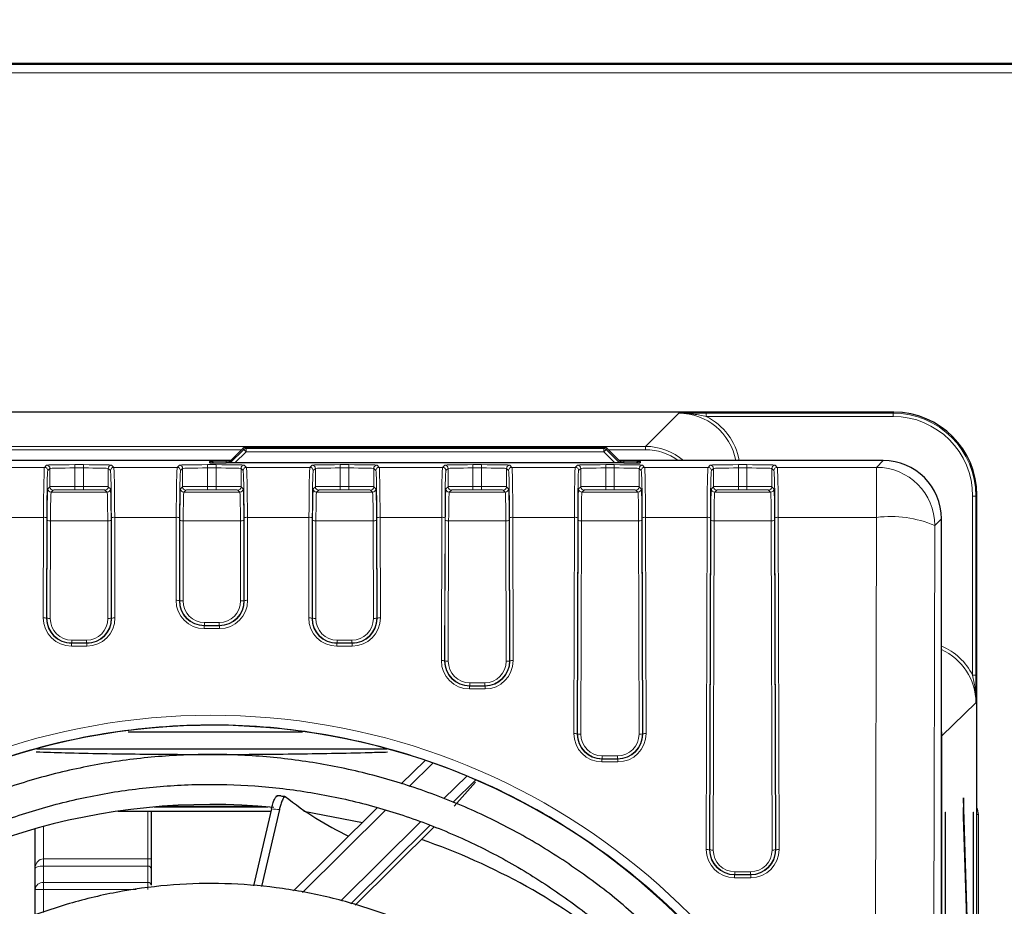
# Model space of a CAD drawing. Header units: millimetres. Extents: x 5 to 418, y 2 to 292.
# Tile 37 of 53: x 107 to 127, y 236 to 254. Entities that reach past the tile are written whole.
import ezdxf

# ---------------------------------------------------------------- set-up
doc = ezdxf.new("R2010")
doc.units = ezdxf.units.MM
doc.layers.add('SLD-0', color=7, linetype='Continuous')
doc.styles.add('SLDTEXTSTYLE1', font='TXT', dxfattribs={"width": 0.605})
doc.dimstyles.new('SLDDIMSTYLE1', dxfattribs={"dimtxt": 3.5, "dimasz": 3.302, "dimexe": 0, "dimexo": 0.0625, "dimgap": 0.875, "dimtad": 1, "dimlfac": 3, "dimrnd": 1e-09, "dimzin": 12, "dimdsep": 46, "dimtxsty": 'SLDTEXTSTYLE1', "dimsah": 1, "dimcen": 0.09, "dimadec": 0, "dimazin": 3, "dimtfac": 1, "dimtofl": 0, "dimtmove": 0, "dimatfit": 3, "dimfxl": 1, "dimfrac": 2, "dimtolj": 1, "dimtzin": 12, "dimarcsym": 0})

# ---------------------------------------------------------------- blocks, each defined once
blk = doc.blocks.new('_D_6')
at = {"layer": 'SLD-0', "color": 7}
for p, q in [((37.988, 251.287), (37.988, 265.958)), ((132.988, 251.287), (132.988, 265.958)), ((37.988, 264.958), (132.988, 264.958))]:
    blk.add_line(p, q, dxfattribs=at)
for points in [[(37.988, 264.958), (41.29, 264.45), (41.29, 265.466)], [(132.988, 264.958), (129.686, 265.466), (129.686, 264.45)]]:
    blk.add_solid(points, dxfattribs=at)
at = {"layer": 'SLD-0', "color": 7, "insert": (81.478, 269.47), "char_height": 3.5, "attachment_point": 1, "style": 'SLDTEXTSTYLE1'}
blk.add_mtext('285', dxfattribs=at)

msp = doc.modelspace()

# ---------------------------------------------------------------- linework, layer by layer
at = {"color": 7, "linetype": 'Continuous', "lineweight": 25}
for p, q in [((131.3213, 252.9536), (39.6546, 252.9536)), ((124.9114, 245.9524), (46.0645, 245.9524)), ((111.8276, 245.2247), (111.5363, 244.9336)), ((111.8276, 245.2247), (111.8276, 245.2246)), ((119.1, 245.242), (111.8747, 245.2442)), ((119.436, 244.9336), (119.1472, 245.2224)), ((119.1472, 245.2224), (119.1472, 245.2224)), ((111.5826, 244.9799), (93.9713, 244.9799)), ((111.183, 244.9375), (111.1803, 244.9377)), ((124.6977, 244.9799), (119.3897, 244.9799)), ((119.4846, 244.9336), (111.4913, 244.9336)), ((126.5778, 88.773), (126.5778, 244.286)), ((125.8642, 112.3991), (125.8642, 243.8134)), ((113.0296, 239.5252), (109.5264, 239.5252)), ((107.6895, 239.1951), (114.7198, 239.1951)), ((115.4882, 238.9606), (115.0103, 238.4874)), ((116.5077, 238.5686), (116.0495, 238.1148)), ((116.0738, 238.0394), (116.5057, 238.5254)), ((112.5943, 238.2475), (112.5169, 238.2529)), ((112.2123, 238.0353), (110.1636, 238.0353)), ((126.3085, 238.2082), (126.3046, 237.8329)), ((126.4838, 232.5607), (126.3085, 238.2082)), ((109.3196, 237.9411), (112.3908, 237.9411)), ((109.988, 237.9411), (109.988, 236.9832)), ((112.4012, 237.9861), (112.0449, 236.4402)), ((112.5613, 237.9748), (112.2047, 236.4278)), ((114.5265, 238.0083), (112.8441, 236.3423)), ((113.0563, 237.9411), (114.2309, 237.7156)), ((125.9391, 237.9203), (125.947, 237.9203)), ((125.9391, 237.9203), (125.9391, 113.0536)), ((125.947, 113.0536), (125.947, 237.9203)), ((126.3046, 237.8329), (126.4799, 232.1854)), ((126.5035, 237.9203), (126.5114, 237.9203)), ((126.5035, 237.9203), (126.5035, 92.287)), ((126.5114, 92.287), (126.5114, 237.9203)), ((115.5859, 237.6557), (113.9969, 236.0822)), ((114.0876, 236.0561), (115.6683, 237.6214)), ((107.6546, 236.7907), (107.6546, 237.5877)), ((109.988, 236.9832), (109.988, 236.7811)), ((107.6546, 236.3674), (107.6546, 236.7907)), ((109.988, 236.7811), (109.988, 236.454)), ((107.6546, 235.8492), (107.6546, 236.3674))]:
    msp.add_line(p, q, dxfattribs=at)
at = {"color": 7, "linetype": 'Continuous', "lineweight": 18}
for p, q in [((39.6546, 252.9332), (131.3213, 252.9332)), ((131.3213, 252.7666), (39.6546, 252.7666)), ((119.9202, 245.2653), (120.587, 245.9321)), ((121.1402, 245.9344), (124.8929, 245.9344)), ((121.1402, 245.9344), (121.1402, 245.8678)), ((124.8929, 245.9344), (124.9114, 245.9524)), ((124.8929, 245.8678), (124.8929, 245.9344)), ((124.8929, 245.8678), (121.1402, 245.8678)), ((93.9713, 245.2653), (119.9202, 245.2653)), ((111.8015, 245.1986), (93.9713, 245.1986)), ((111.8276, 245.2246), (111.5364, 244.9336)), ((111.5759, 244.9336), (111.8473, 245.2049)), ((111.8944, 245.1578), (111.6702, 244.9336)), ((111.8473, 245.2049), (111.8276, 245.2246)), ((111.8473, 245.2049), (111.8944, 245.1578)), ((111.8747, 245.2442), (111.8944, 245.2244)), ((111.8944, 245.2244), (119.0814, 245.2233)), ((111.8944, 245.2244), (111.8944, 245.1578)), ((119.0814, 245.1567), (111.8944, 245.1578)), ((119.0814, 245.2233), (119.1, 245.242)), ((119.0814, 245.2233), (119.0814, 245.1567)), ((119.1285, 245.2038), (119.0814, 245.1567)), ((119.3045, 244.9336), (119.0814, 245.1567)), ((119.1472, 245.2224), (119.1285, 245.2038)), ((119.1285, 245.2038), (119.3988, 244.9336)), ((119.436, 244.9336), (119.1472, 245.2224)), ((119.9202, 245.1986), (119.171, 245.1986)), ((119.9202, 245.2653), (119.9202, 245.1986)), ((111.158, 244.9396), (111.1576, 244.962)), ((111.186, 244.9372), (111.158, 244.9396)), ((111.4907, 244.9679), (111.5707, 244.9679)), ((111.4907, 244.9679), (111.4907, 244.9336)), ((119.4017, 244.9679), (119.4852, 244.9679)), ((119.4852, 244.9679), (119.4852, 244.9336)), ((119.818, 244.9396), (119.7899, 244.9372)), ((119.8184, 244.962), (119.818, 244.9396)), ((124.5636, 244.8453), (124.6977, 244.9799)), ((106.5672, 244.8453), (107.8421, 244.8453)), ((107.8421, 244.8453), (107.8851, 244.8893)), ((107.9518, 244.8226), (107.9087, 244.7786)), ((107.9518, 244.456), (107.9518, 244.8226)), ((108.4517, 244.8992), (108.6242, 244.8992)), ((108.4517, 244.8992), (108.4517, 244.8325)), ((108.4517, 244.8325), (108.4517, 244.4635)), ((108.6242, 244.8325), (108.4517, 244.8325)), ((108.6242, 244.8992), (108.6242, 244.8325)), ((108.6242, 244.4635), (108.6242, 244.8325)), ((109.1672, 244.7786), (109.1241, 244.8226)), ((109.1241, 244.8226), (109.1241, 244.456)), ((109.1908, 244.8893), (109.2339, 244.8453)), ((109.2339, 244.8453), (110.5087, 244.8453)), ((110.5087, 244.8453), (110.5518, 244.8893)), ((110.6185, 244.8226), (110.5754, 244.7786)), ((110.6185, 244.456), (110.6185, 244.8226)), ((111.1184, 244.8992), (111.2909, 244.8992)), ((111.1184, 244.8992), (111.1184, 244.8325)), ((111.1184, 244.8325), (111.1184, 244.4635)), ((111.2909, 244.8325), (111.1184, 244.8325)), ((111.2909, 244.8992), (111.2909, 244.8325)), ((111.2909, 244.4635), (111.2909, 244.8325)), ((111.8339, 244.7786), (111.7908, 244.8226)), ((111.7908, 244.8226), (111.7908, 244.456)), ((111.8574, 244.8893), (111.9005, 244.8453)), ((111.9005, 244.8453), (113.1754, 244.8453)), ((113.1754, 244.8453), (113.2185, 244.8893)), ((113.2851, 244.8226), (113.242, 244.7786)), ((113.2851, 244.456), (113.2851, 244.8226)), ((113.7851, 244.8992), (113.9575, 244.8992)), ((113.7851, 244.8992), (113.7851, 244.8325)), ((113.7851, 244.8325), (113.7851, 244.4635)), ((113.9575, 244.8325), (113.7851, 244.8325)), ((113.9575, 244.8992), (113.9575, 244.8325)), ((113.9575, 244.4635), (113.9575, 244.8325)), ((114.5005, 244.7786), (114.4575, 244.8226)), ((114.4575, 244.8226), (114.4575, 244.456)), ((114.5241, 244.8893), (114.5672, 244.8453)), ((114.5672, 244.8453), (115.8421, 244.8453)), ((115.8421, 244.8453), (115.8851, 244.8893)), ((115.9518, 244.8226), (115.9087, 244.7786)), ((115.9518, 244.456), (115.9518, 244.8226)), ((116.4517, 244.8992), (116.6242, 244.8992)), ((116.4517, 244.8992), (116.4517, 244.8325)), ((116.4517, 244.8325), (116.4517, 244.4635)), ((116.6242, 244.8325), (116.4517, 244.8325)), ((116.6242, 244.8992), (116.6242, 244.8325)), ((116.6242, 244.4635), (116.6242, 244.8325)), ((117.1672, 244.7786), (117.1241, 244.8226)), ((117.1241, 244.8226), (117.1241, 244.456)), ((117.1908, 244.8893), (117.2339, 244.8453)), ((117.2339, 244.8453), (118.5087, 244.8453)), ((118.5087, 244.8453), (118.5518, 244.8893)), ((118.6185, 244.8226), (118.5754, 244.7786)), ((118.6185, 244.456), (118.6185, 244.8226)), ((119.1184, 244.8992), (119.2909, 244.8992)), ((119.1184, 244.8992), (119.1184, 244.8325)), ((119.1184, 244.8325), (119.1184, 244.4635)), ((119.2909, 244.8325), (119.1184, 244.8325)), ((119.2909, 244.8992), (119.2909, 244.8325)), ((119.2909, 244.4635), (119.2909, 244.8325)), ((119.8339, 244.7786), (119.7908, 244.8226)), ((119.7908, 244.8226), (119.7908, 244.456)), ((119.8574, 244.8893), (119.9005, 244.8453)), ((119.9005, 244.8453), (121.1754, 244.8453)), ((121.1754, 244.8453), (121.2185, 244.8893)), ((121.2851, 244.8226), (121.242, 244.7786)), ((121.2851, 244.456), (121.2851, 244.8226)), ((121.7851, 244.8992), (121.9575, 244.8992)), ((121.7851, 244.8992), (121.7851, 244.8325)), ((121.7851, 244.8325), (121.7851, 244.4635)), ((121.9575, 244.8325), (121.7851, 244.8325)), ((121.9575, 244.8992), (121.9575, 244.8325)), ((121.9575, 244.4635), (121.9575, 244.8325)), ((122.5005, 244.7786), (122.4575, 244.8226)), ((122.4575, 244.8226), (122.4575, 244.456)), ((122.5241, 244.8893), (122.5672, 244.8453)), ((122.5672, 244.8453), (124.5636, 244.8453)), ((124.5636, 244.8453), (124.5636, 243.8412)), ((107.9089, 244.4122), (107.9518, 244.456)), ((108.0185, 244.3893), (107.9755, 244.3455)), ((107.9755, 244.3455), (109.1004, 244.3455)), ((108.4517, 244.4635), (108.4517, 244.3969)), ((108.4517, 244.4635), (108.6242, 244.4635)), ((108.6242, 244.3969), (108.4517, 244.3969)), ((108.6242, 244.4635), (108.6242, 244.3969)), ((109.1004, 244.3455), (109.0575, 244.3893)), ((109.1241, 244.456), (109.1671, 244.4122)), ((110.5755, 244.4122), (110.6185, 244.456)), ((110.6851, 244.3893), (110.6422, 244.3455)), ((110.6422, 244.3455), (111.7671, 244.3455)), ((111.1184, 244.4635), (111.1184, 244.3969)), ((111.1184, 244.4635), (111.2909, 244.4635)), ((111.2909, 244.3969), (111.1184, 244.3969)), ((111.2909, 244.4635), (111.2909, 244.3969)), ((111.7671, 244.3455), (111.7241, 244.3893)), ((111.7908, 244.456), (111.8337, 244.4122)), ((113.2422, 244.4122), (113.2851, 244.456)), ((113.3518, 244.3893), (113.3089, 244.3455)), ((113.3089, 244.3455), (114.4337, 244.3455)), ((113.7851, 244.4635), (113.7851, 244.3969)), ((113.7851, 244.4635), (113.9575, 244.4635)), ((113.9575, 244.3969), (113.7851, 244.3969)), ((113.9575, 244.4635), (113.9575, 244.3969)), ((114.4337, 244.3455), (114.3908, 244.3893)), ((114.4575, 244.456), (114.5004, 244.4122)), ((115.9089, 244.4122), (115.9518, 244.456)), ((116.0185, 244.3893), (115.9755, 244.3455)), ((115.9755, 244.3455), (117.1004, 244.3455)), ((116.4517, 244.4635), (116.4517, 244.3969)), ((116.4517, 244.4635), (116.6242, 244.4635)), ((116.6242, 244.3969), (116.4517, 244.3969)), ((116.6242, 244.4635), (116.6242, 244.3969)), ((117.1004, 244.3455), (117.0575, 244.3893)), ((117.1241, 244.456), (117.1671, 244.4122)), ((118.5755, 244.4122), (118.6185, 244.456)), ((118.6851, 244.3893), (118.6422, 244.3455)), ((118.6422, 244.3455), (119.7671, 244.3455)), ((119.1184, 244.4635), (119.1184, 244.3969)), ((119.1184, 244.4635), (119.2909, 244.4635)), ((119.2909, 244.3969), (119.1184, 244.3969)), ((119.2909, 244.4635), (119.2909, 244.3969)), ((119.7671, 244.3455), (119.7241, 244.3893)), ((119.7908, 244.456), (119.8337, 244.4122)), ((121.2422, 244.4122), (121.2851, 244.456)), ((121.3518, 244.3893), (121.3089, 244.3455)), ((121.3089, 244.3455), (122.4337, 244.3455)), ((121.7851, 244.4635), (121.7851, 244.3969)), ((121.7851, 244.4635), (121.9575, 244.4635)), ((121.9575, 244.3969), (121.7851, 244.3969)), ((121.9575, 244.4635), (121.9575, 244.3969)), ((122.4337, 244.3455), (122.3908, 244.3893)), ((122.4575, 244.456), (122.5004, 244.4122)), ((126.4926, 240.6724), (126.4926, 244.268)), ((126.4926, 244.268), (126.5593, 244.268)), ((126.5778, 244.286), (126.5593, 244.268)), ((126.5593, 244.268), (126.5593, 240.6724)), ((107.8234, 243.8412), (106.5859, 243.8412)), ((107.8184, 241.8222), (107.8234, 243.8412)), ((107.89, 243.8319), (107.8851, 241.8129)), ((107.8916, 241.8194), (107.8964, 243.781)), ((107.9631, 243.7717), (107.9583, 241.8101)), ((109.1128, 243.7717), (107.9631, 243.7717)), ((109.1177, 241.8101), (109.1128, 243.7717)), ((109.1795, 243.781), (109.1843, 241.8194)), ((109.1908, 241.8129), (109.1859, 243.8319)), ((109.2525, 243.8412), (109.2575, 241.8222)), ((110.4901, 243.8412), (109.2525, 243.8412)), ((110.486, 242.1752), (110.4901, 243.8412)), ((110.5567, 243.8319), (110.5526, 242.1659)), ((110.5591, 242.1725), (110.5631, 243.781)), ((110.6297, 243.7717), (110.6258, 242.1632)), ((111.7795, 243.7717), (110.6297, 243.7717)), ((111.7835, 242.1632), (111.7795, 243.7717)), ((111.8462, 243.781), (111.8501, 242.1725)), ((111.8566, 242.1659), (111.8525, 243.8319)), ((111.9192, 243.8412), (111.9233, 242.1752)), ((113.1567, 243.8412), (111.9192, 243.8412)), ((113.1518, 241.8222), (113.1567, 243.8412)), ((113.2234, 243.8319), (113.2184, 241.8129)), ((113.2249, 241.8194), (113.2298, 243.781)), ((113.2964, 243.7717), (113.2916, 241.8101)), ((114.4462, 243.7717), (113.2964, 243.7717)), ((114.451, 241.8101), (114.4462, 243.7717)), ((114.5128, 243.781), (114.5176, 241.8194)), ((114.5242, 241.8129), (114.5192, 243.8319)), ((114.5859, 243.8412), (114.5908, 241.8222)), ((115.8234, 243.8412), (114.5859, 243.8412)), ((115.8163, 240.9641), (115.8234, 243.8412)), ((115.89, 243.8319), (115.883, 240.9548)), ((115.8895, 240.9613), (115.8964, 243.781)), ((115.9631, 243.7717), (115.9562, 240.9521)), ((117.1128, 243.7717), (115.9631, 243.7717)), ((117.1198, 240.9521), (117.1128, 243.7717)), ((117.1795, 243.781), (117.1864, 240.9613)), ((117.1929, 240.9548), (117.1859, 243.8319)), ((117.2525, 243.8412), (117.2596, 240.9641)), ((118.4901, 243.8412), (117.2525, 243.8412)), ((118.4794, 239.4989), (118.4901, 243.8412)), ((118.5567, 243.8319), (118.5461, 239.4897)), ((118.5526, 239.4962), (118.5631, 243.781)), ((118.6297, 243.7717), (118.6192, 239.4869)), ((119.7795, 243.7717), (118.6297, 243.7717)), ((119.79, 239.4869), (119.7795, 243.7717)), ((119.8462, 243.781), (119.8567, 239.4962)), ((119.8632, 239.4897), (119.8525, 243.8319)), ((119.9192, 243.8412), (119.9299, 239.4989)), ((121.1567, 243.8412), (119.9192, 243.8412)), ((121.1404, 237.1721), (121.1567, 243.8412)), ((121.2234, 243.8319), (121.207, 237.1628)), ((121.2135, 237.1693), (121.2298, 243.781)), ((121.2964, 243.7717), (121.2802, 237.16)), ((122.4462, 243.7717), (121.2964, 243.7717)), ((122.4624, 237.16), (122.4462, 243.7717)), ((122.5128, 243.781), (122.5291, 237.1693)), ((122.5356, 237.1628), (122.5192, 243.8319)), ((122.5859, 243.8412), (122.6022, 237.1721)), ((124.5636, 243.8412), (122.5859, 243.8412)), ((124.526, 228.7735), (124.5636, 243.8412)), ((125.8642, 243.8134), (125.7301, 243.6788)), ((125.7301, 243.6788), (125.6925, 228.6112)), ((110.5526, 242.1659), (110.5591, 242.1725)), ((111.8501, 242.1725), (111.8566, 242.1659)), ((107.8851, 241.8129), (107.8916, 241.8194)), ((109.1843, 241.8194), (109.1908, 241.8129)), ((113.2184, 241.8129), (113.2249, 241.8194)), ((114.5176, 241.8194), (114.5242, 241.8129)), ((111.058, 241.6715), (111.0512, 241.6646)), ((111.0512, 241.6646), (111.3581, 241.6646)), ((111.0512, 241.6646), (111.0512, 241.6072)), ((111.3581, 241.6072), (111.0512, 241.6072)), ((111.058, 241.7289), (111.3513, 241.7289)), ((111.058, 241.7289), (111.058, 241.6715)), ((111.3513, 241.6715), (111.058, 241.6715)), ((111.3513, 241.7289), (111.3513, 241.6715)), ((111.3581, 241.6646), (111.3513, 241.6715)), ((111.3581, 241.6646), (111.3581, 241.6072)), ((108.3905, 241.3758), (108.6855, 241.3758)), ((108.3905, 241.3758), (108.3905, 241.3184)), ((108.6855, 241.3758), (108.6855, 241.3184)), ((113.7238, 241.3758), (113.7238, 241.3184)), ((113.7238, 241.3758), (114.0188, 241.3758)), ((114.0188, 241.3758), (114.0188, 241.3184)), ((108.3905, 241.3184), (108.3836, 241.3116)), ((108.3836, 241.3116), (108.3836, 241.2542)), ((108.3836, 241.3116), (108.6923, 241.3116)), ((108.6923, 241.2542), (108.3836, 241.2542)), ((108.6855, 241.3184), (108.3905, 241.3184)), ((108.6923, 241.3116), (108.6855, 241.3184)), ((108.6923, 241.3116), (108.6923, 241.2542)), ((113.7238, 241.3184), (113.717, 241.3116)), ((113.717, 241.3116), (113.717, 241.2542)), ((113.717, 241.3116), (114.0256, 241.3116)), ((114.0256, 241.2542), (113.717, 241.2542)), ((114.0188, 241.3184), (113.7238, 241.3184)), ((114.0256, 241.3116), (114.0188, 241.3184)), ((114.0256, 241.3116), (114.0256, 241.2542)), ((115.883, 240.9548), (115.8895, 240.9613)), ((117.1864, 240.9613), (117.1929, 240.9548)), ((126.4926, 240.6724), (126.5593, 240.6724)), ((116.3884, 240.4603), (116.3815, 240.4535)), ((116.3815, 240.4535), (116.3815, 240.3961)), ((116.3815, 240.4535), (116.6944, 240.4535)), ((116.6944, 240.3961), (116.3815, 240.3961)), ((116.3884, 240.5177), (116.6876, 240.5177)), ((116.3884, 240.5177), (116.3884, 240.4603)), ((116.6876, 240.4603), (116.3884, 240.4603)), ((116.6876, 240.5177), (116.6876, 240.4603)), ((116.6944, 240.4535), (116.6876, 240.4603)), ((116.6944, 240.4535), (116.6944, 240.3961)), ((126.5569, 240.1193), (125.8725, 239.4525)), ((118.5461, 239.4897), (118.5526, 239.4962)), ((119.8567, 239.4962), (119.8632, 239.4897)), ((125.8642, 239.4525), (125.8725, 239.4525)), ((125.8725, 239.4525), (125.8725, 112.6912)), ((119.0514, 239.0526), (119.3578, 239.0526)), ((119.0514, 239.0526), (119.0514, 238.9952)), ((119.3578, 239.0526), (119.3578, 238.9952)), ((115.6464, 238.9059), (115.1706, 238.4347)), ((119.0514, 238.9952), (119.0446, 238.9883)), ((119.0446, 238.9883), (119.3647, 238.9883)), ((119.0446, 238.9883), (119.0446, 238.931)), ((119.3647, 238.931), (119.0446, 238.931)), ((119.3578, 238.9952), (119.0514, 238.9952)), ((119.3647, 238.9883), (119.3578, 238.9952)), ((119.3647, 238.9883), (119.3647, 238.931)), ((115.8691, 238.1928), (116.3262, 238.6454)), ((112.3331, 238.0252), (110.0428, 238.0252)), ((109.3241, 237.9417), (112.391, 237.9417)), ((109.9213, 236.9832), (109.9213, 237.9411)), ((114.6888, 237.9576), (113.0246, 236.3096)), ((126.6073, 237.8753), (126.5778, 237.8753)), ((126.6073, 237.8753), (126.6073, 112.6986)), ((107.8213, 237.6334), (107.8213, 236.9832)), ((113.7961, 236.14), (115.4035, 237.7318)), ((121.207, 237.1628), (121.2135, 237.1693)), ((122.5291, 237.1693), (122.5356, 237.1628)), ((107.8213, 236.8389), (107.8213, 236.9832)), ((107.8213, 236.9832), (109.9213, 236.9832)), ((107.8213, 236.8389), (107.8213, 236.5117)), ((109.9213, 236.8389), (107.8213, 236.8389)), ((109.9213, 236.8389), (109.9213, 236.9832)), ((109.9213, 236.9832), (109.988, 236.9832)), ((109.9213, 236.5117), (109.9213, 236.8389)), ((121.7124, 236.6683), (121.7055, 236.6615)), ((121.7055, 236.6615), (121.7055, 236.6041)), ((121.7055, 236.6615), (122.037, 236.6615)), ((121.7124, 236.7257), (122.0302, 236.7257)), ((121.7124, 236.7257), (121.7124, 236.6683)), ((122.0302, 236.6683), (121.7124, 236.6683)), ((122.0302, 236.7257), (122.0302, 236.6683)), ((122.037, 236.6615), (122.0302, 236.6683)), ((122.037, 236.6615), (122.037, 236.6041)), ((107.8213, 236.3674), (107.8213, 236.5117)), ((107.8213, 236.5117), (109.9213, 236.5117)), ((109.9213, 236.3674), (109.9213, 236.5117)), ((122.037, 236.6041), (121.7055, 236.6041)), ((107.8213, 236.3674), (107.6546, 236.3674)), ((107.8213, 236.3674), (107.8213, 235.9056)), ((109.6818, 236.3674), (107.8213, 236.3674))]:
    msp.add_line(p, q, dxfattribs=at)
at = {"color": 7, "linetype": 'Continuous', "lineweight": 25}
for centre, radius, start, end in [((111.8747, 245.1775), 0.0667, 89.98255, 134.98254), ((119.1, 245.1753), 0.0667, 45, 89.98255), ((116.7739, 243.3739), 6.5689, 231.42424, 244.57613), ((111.1845, 225.0732), 13.0029, 84.41906, 129.34617), ((111.2172, 225.1205), 12.95, 50.60936, 71.0833)]:
    msp.add_arc(centre, radius, start, end, dxfattribs=at)
at = {"color": 7, "linetype": 'Continuous', "lineweight": 18}
for centre, radius, start, end in [((111.8747, 245.1775), 0.0667, 90.01083, 134.99278), ((111.8944, 245.1578), 0.0667, 90.01083, 134.99278), ((119.0814, 245.1567), 0.0667, 45.00721, 89.97172), ((119.1, 245.1753), 0.0667, 45.00721, 89.97172), ((111.1576, 244.7953), 0.1667, 57.25321, 90.00066), ((119.8184, 244.7953), 0.1667, 89.99934, 122.74679), ((107.842, 244.7786), 0.0667, 0.02102, 89.97933), ((107.8851, 244.8226), 0.0667, 0.02102, 89.97933), ((109.1908, 244.8226), 0.0667, 90.02067, 179.97898), ((109.2339, 244.7786), 0.0667, 90.02067, 179.97898), ((110.5087, 244.7786), 0.0667, 0.02102, 89.97933), ((110.5518, 244.8226), 0.0667, 0.02102, 89.97933), ((111.8575, 244.8226), 0.0667, 90.02067, 179.97898), ((111.9006, 244.7786), 0.0667, 90.02067, 179.97898), ((113.1754, 244.7786), 0.0667, 0.02102, 89.97933), ((113.2185, 244.8226), 0.0667, 0.02102, 89.97933), ((114.5241, 244.8226), 0.0667, 90.02067, 179.97898), ((114.5672, 244.7786), 0.0667, 90.02067, 179.97898), ((115.842, 244.7786), 0.0667, 0.02102, 89.97933), ((115.8851, 244.8226), 0.0667, 0.02102, 89.97933), ((117.1908, 244.8226), 0.0667, 90.02067, 179.97898), ((117.2339, 244.7786), 0.0667, 90.02067, 179.97898), ((118.5087, 244.7786), 0.0667, 0.02102, 89.97933), ((118.5518, 244.8226), 0.0667, 0.02102, 89.97933), ((119.8575, 244.8226), 0.0667, 90.02067, 179.97898), ((119.9006, 244.7786), 0.0667, 90.02067, 179.97898), ((121.1754, 244.7786), 0.0667, 0.02102, 89.97933), ((121.2185, 244.8226), 0.0667, 0.02102, 89.97933), ((122.5241, 244.8226), 0.0667, 90.02067, 179.97898), ((122.5672, 244.7786), 0.0667, 90.02067, 179.97898), ((124.5632, 243.6784), 1.1669, 0.02122, 89.97884), ((107.9756, 244.4122), 0.0667, 180.02102, 269.97933), ((108.0185, 244.456), 0.0667, 180.02102, 269.97933), ((109.0574, 244.456), 0.0667, 270.02067, 359.97898), ((109.1004, 244.4122), 0.0667, 270.02067, 359.97898), ((110.6422, 244.4122), 0.0667, 180.02102, 269.97933), ((110.6852, 244.456), 0.0667, 180.02102, 269.97933), ((111.7241, 244.456), 0.0667, 270.02067, 359.97898), ((111.767, 244.4122), 0.0667, 270.02067, 359.97898), ((113.3089, 244.4122), 0.0667, 180.02102, 269.97933), ((113.3518, 244.456), 0.0667, 180.02102, 269.97933), ((114.3908, 244.456), 0.0667, 270.02067, 359.97898), ((114.4337, 244.4122), 0.0667, 270.02067, 359.97898), ((115.9756, 244.4122), 0.0667, 180.02102, 269.97933), ((116.0185, 244.456), 0.0667, 180.02102, 269.97933), ((117.0574, 244.456), 0.0667, 270.02067, 359.97898), ((117.1004, 244.4122), 0.0667, 270.02067, 359.97898), ((118.6422, 244.4122), 0.0667, 180.02102, 269.97933), ((118.6852, 244.456), 0.0667, 180.02102, 269.97933), ((119.7241, 244.456), 0.0667, 270.02067, 359.97898), ((119.767, 244.4122), 0.0667, 270.02067, 359.97898), ((121.3089, 244.4122), 0.0667, 180.02102, 269.97933), ((121.3518, 244.456), 0.0667, 180.02102, 269.97933), ((122.3908, 244.456), 0.0667, 270.02067, 359.97898), ((122.4337, 244.4122), 0.0667, 270.02067, 359.97898), ((107.839, 243.7095), 0.1326, 67.37616, 96.77518), ((107.9474, 243.9034), 0.1326, 247.37616, 276.77518), ((109.1285, 243.9034), 0.1326, 263.22482, 292.62384), ((109.2369, 243.7095), 0.1326, 83.22482, 112.62384), ((110.5057, 243.7095), 0.1326, 67.37616, 96.77518), ((110.6141, 243.9034), 0.1326, 247.37616, 276.77518), ((111.7952, 243.9034), 0.1326, 263.22482, 292.62384), ((111.9036, 243.7095), 0.1326, 83.22482, 112.62384), ((113.1724, 243.7095), 0.1326, 67.37616, 96.77518), ((113.2808, 243.9034), 0.1326, 247.37616, 276.77518), ((114.4618, 243.9034), 0.1326, 263.22482, 292.62384), ((114.5702, 243.7095), 0.1326, 83.22482, 112.62384), ((115.839, 243.7095), 0.1326, 67.37616, 96.77518), ((115.9474, 243.9034), 0.1326, 247.37616, 276.77518), ((117.1285, 243.9034), 0.1326, 263.22482, 292.62384), ((117.2369, 243.7095), 0.1326, 83.22482, 112.62384), ((118.5057, 243.7095), 0.1326, 67.37616, 96.77518), ((118.6141, 243.9034), 0.1326, 247.37616, 276.77518), ((119.7952, 243.9034), 0.1326, 263.22482, 292.62384), ((119.9036, 243.7095), 0.1326, 83.22482, 112.62384), ((121.1724, 243.7095), 0.1326, 67.37616, 96.77518), ((121.2808, 243.9034), 0.1326, 247.37616, 276.77518), ((122.4618, 243.9034), 0.1326, 263.22482, 292.62384), ((122.5702, 243.7095), 0.1326, 83.22482, 112.62384), ((124.8372, 241.5353), 2.3221, 67.38527, 96.76599), ((110.5016, 242.0435), 0.1326, 67.37616, 96.77518), ((110.6102, 242.2949), 0.1326, 247.37616, 276.77518), ((111.7991, 242.2949), 0.1326, 263.22482, 292.62384), ((111.9076, 242.0435), 0.1326, 83.22482, 112.62384), ((107.8341, 241.6905), 0.1326, 67.37616, 96.77518), ((107.9426, 241.9418), 0.1326, 247.37616, 276.77518), ((109.1333, 241.9418), 0.1326, 263.22482, 292.62384), ((109.2418, 241.6905), 0.1326, 83.22482, 112.62384), ((113.1674, 241.6905), 0.1326, 67.37616, 96.77518), ((113.276, 241.9418), 0.1326, 247.37616, 276.77518), ((114.4666, 241.9418), 0.1326, 263.22482, 292.62384), ((114.5752, 241.6905), 0.1326, 83.22482, 112.62384), ((115.832, 240.8324), 0.1326, 67.37616, 96.77518), ((115.9405, 241.0837), 0.1326, 247.37616, 276.77518), ((117.1354, 241.0837), 0.1326, 263.22482, 292.62384), ((117.244, 240.8324), 0.1326, 83.22482, 112.62384), ((118.495, 239.3673), 0.1326, 67.37616, 96.77518), ((118.6036, 239.6186), 0.1326, 247.37616, 276.77518), ((119.8057, 239.6186), 0.1326, 263.22482, 292.62384), ((119.9142, 239.3673), 0.1326, 83.22482, 112.62384), ((121.156, 237.0404), 0.1326, 67.37616, 96.77518), ((121.2645, 237.2917), 0.1326, 247.37616, 276.77518), ((122.478, 237.2917), 0.1326, 263.22482, 292.62384), ((122.5866, 237.0404), 0.1326, 83.22482, 112.62384), ((109.9255, 236.7763), 0.0627, 4.40195, 93.81126), ((107.8109, 236.3553), 0.1567, 86.18874, 175.59805), ((109.9255, 236.4491), 0.0627, 4.40195, 93.81126)]:
    msp.add_arc(centre, radius, start, end, dxfattribs=at)
for centre, major_axis, ratio, start_param, end_param in [((120.5866, 244.7653), (0.8252, 0.8252), 0.9996607, 5.6825994, 7.0684312), ((124.8924, 244.2675), (1.1941, 1.1634), 0.9997123, 5.5109927, 7.0814764), ((120.5866, 244.7653), (0.8724, 0.8724), 0.9996955, 5.6725146, 6.6033355), ((124.8924, 244.2675), (-1.1464, -1.1169), 0.9996873, 2.3694001, 3.9398838), ((119.9198, 244.0985), (0.8252, 0.8252), 0.9997302, 0.0707111, 0.7852459), ((119.9198, 244.0985), (0.7781, 0.7781), 0.9996955, 0.1436703, 0.7852459), ((111.491, 244.962), (0.3334, 0), 0.0178098, 2.1144851, 3.1419037), ((111.4913, 244.9396), (0.3334, 0), 0.0177987, 3.1419033, 3.4352592), ((119.4846, 244.9396), (0.3334, 0), 0.0177987, 6.0026009, 6.2828746), ((107.8424, 243.6788), (0, 1.1667), 0.0164576, 0.0178024, 1.43117), ((108.4517, 244.8891), (0.5667, 0), 0.0178042, 1.5707963, 3.1241394), ((107.9091, 243.6788), (0, 1.1), 0.0174551, 0.0178024, 1.43117), ((108.4517, 244.8224), (0.5, 0), 0.0201781, 1.5707963, 3.1241394), ((108.6242, 244.8891), (0.5667, 0), 0.0178042, 0.0174533, 1.5707963), ((108.6242, 244.8224), (0.5, 0), 0.0201781, 0.0174533, 1.5707963), ((109.1669, 243.6788), (0, 1.1), 0.0174551, 4.8520153, 6.2653829), ((109.2335, 243.6788), (0, 1.1667), 0.0164576, 4.8520153, 6.2653829), ((110.5091, 243.6788), (0, 1.1667), 0.0164576, 0.0178024, 1.43117), ((111.1184, 244.8891), (0.5667, 0), 0.0178042, 1.5707963, 3.1241394), ((110.5757, 243.6788), (0, 1.1), 0.0174551, 0.0178024, 1.43117), ((111.1184, 244.8224), (0.5, 0), 0.0201781, 1.5707963, 3.1241394), ((111.2909, 244.8891), (0.5667, 0), 0.0178042, 0.0174533, 1.5707963), ((111.2909, 244.8224), (0.5, 0), 0.0201781, 0.0174533, 1.5707963), ((111.8335, 243.6788), (0, 1.1), 0.0174551, 4.8520153, 6.2653829), ((111.9002, 243.6788), (0, 1.1667), 0.0164576, 4.8520153, 6.2653829), ((113.1757, 243.6788), (0, 1.1667), 0.0164576, 0.0178024, 1.43117), ((113.7851, 244.8891), (0.5667, 0), 0.0178042, 1.5707963, 3.1241394), ((113.2424, 243.6788), (0, 1.1), 0.0174551, 0.0178024, 1.43117), ((113.7851, 244.8224), (0.5, 0), 0.0201781, 1.5707963, 3.1241394), ((113.9575, 244.8891), (0.5667, 0), 0.0178042, 0.0174533, 1.5707963), ((113.9575, 244.8224), (0.5, 0), 0.0201781, 0.0174533, 1.5707963), ((114.5002, 243.6788), (0, 1.1), 0.0174551, 4.8520153, 6.2653829), ((114.5669, 243.6788), (0, 1.1667), 0.0164576, 4.8520153, 6.2653829), ((115.8424, 243.6788), (0, 1.1667), 0.0164576, 0.0178024, 1.43117), ((116.4517, 244.8891), (0.5667, 0), 0.0178042, 1.5707963, 3.1241394), ((115.9091, 243.6788), (0, 1.1), 0.0174551, 0.0178024, 1.43117), ((116.4517, 244.8224), (0.5, 0), 0.0201781, 1.5707963, 3.1241394), ((116.6242, 244.8891), (0.5667, 0), 0.0178042, 0.0174533, 1.5707963), ((116.6242, 244.8224), (0.5, 0), 0.0201781, 0.0174533, 1.5707963), ((117.1669, 243.6788), (0, 1.1), 0.0174551, 4.8520153, 6.2653829), ((117.2335, 243.6788), (0, 1.1667), 0.0164576, 4.8520153, 6.2653829), ((118.5091, 243.6788), (0, 1.1667), 0.0164576, 0.0178024, 1.43117), ((119.1184, 244.8891), (0.5667, 0), 0.0178042, 1.5707963, 3.1241394), ((118.5757, 243.6788), (0, 1.1), 0.0174551, 0.0178024, 1.43117), ((119.1184, 244.8224), (0.5, 0), 0.0201781, 1.5707963, 3.1241394), ((119.2909, 244.8891), (0.5667, 0), 0.0178042, 0.0174533, 1.5707963), ((119.2909, 244.8224), (0.5, 0), 0.0201781, 0.0174533, 1.5707963), ((119.8335, 243.6788), (0, 1.1), 0.0174551, 4.8520153, 6.2653829), ((119.9002, 243.6788), (0, 1.1667), 0.0164576, 4.8520153, 6.2653829), ((121.1757, 243.6788), (0, 1.1667), 0.0164576, 0.0178024, 1.43117), ((121.7851, 244.8891), (0.5667, 0), 0.0178042, 1.5707963, 3.1241394), ((121.2424, 243.6788), (0, 1.1), 0.0174551, 0.0178024, 1.43117), ((121.7851, 244.8224), (0.5, 0), 0.0201781, 1.5707963, 3.1241394), ((121.9575, 244.8891), (0.5667, 0), 0.0178042, 0.0174533, 1.5707963), ((121.9575, 244.8224), (0.5, 0), 0.0201781, 0.0174533, 1.5707963), ((122.5002, 243.6788), (0, 1.1), 0.0174551, 4.8520153, 6.2653829), ((122.5669, 243.6788), (0, 1.1667), 0.0164576, 4.8520153, 6.2653829), ((107.9091, 243.679), (0, 0.7333), 0.0174551, 0.0178024, 1.43117), ((108.4517, 244.4558), (0.5, 0), 0.0154303, 1.5707963, 3.1241394), ((107.9758, 243.679), (0, 0.6667), 0.0192006, 0.0178024, 1.43117), ((108.4517, 244.3892), (0.4333, 0), 0.0178042, 1.5707963, 3.1241394), ((108.6242, 244.4558), (0.5, 0), 0.0154303, 0.0174533, 1.5707963), ((108.6242, 244.3892), (0.4333, 0), 0.0178042, 0.0174533, 1.5707963), ((109.1002, 243.679), (0, 0.6667), 0.0192006, 4.8520153, 6.2653829), ((109.1668, 243.679), (0, 0.7333), 0.0174551, 4.8520153, 6.2653829), ((110.5758, 243.679), (0, 0.7333), 0.0174551, 0.0178024, 1.43117), ((111.1184, 244.4558), (0.5, 0), 0.0154303, 1.5707963, 3.1241394), ((110.6424, 243.679), (0, 0.6667), 0.0192006, 0.0178024, 1.43117), ((111.1184, 244.3892), (0.4333, 0), 0.0178042, 1.5707963, 3.1241394), ((111.2909, 244.4558), (0.5, 0), 0.0154303, 0.0174533, 1.5707963), ((111.2909, 244.3892), (0.4333, 0), 0.0178042, 0.0174533, 1.5707963), ((111.7668, 243.679), (0, 0.6667), 0.0192006, 4.8520153, 6.2653829), ((111.8335, 243.679), (0, 0.7333), 0.0174551, 4.8520153, 6.2653829), ((113.2424, 243.679), (0, 0.7333), 0.0174551, 0.0178024, 1.43117), ((113.7851, 244.4558), (0.5, 0), 0.0154303, 1.5707963, 3.1241394), ((113.3091, 243.679), (0, 0.6667), 0.0192006, 0.0178024, 1.43117), ((113.7851, 244.3892), (0.4333, 0), 0.0178042, 1.5707963, 3.1241394), ((113.9575, 244.4558), (0.5, 0), 0.0154303, 0.0174533, 1.5707963), ((113.9575, 244.3892), (0.4333, 0), 0.0178042, 0.0174533, 1.5707963), ((114.4335, 243.679), (0, 0.6667), 0.0192006, 4.8520153, 6.2653829), ((114.5002, 243.679), (0, 0.7333), 0.0174551, 4.8520153, 6.2653829), ((115.9091, 243.679), (0, 0.7333), 0.0174551, 0.0178024, 1.43117), ((116.4517, 244.4558), (0.5, 0), 0.0154303, 1.5707963, 3.1241394), ((115.9758, 243.679), (0, 0.6667), 0.0192006, 0.0178024, 1.43117), ((116.4517, 244.3892), (0.4333, 0), 0.0178042, 1.5707963, 3.1241394), ((116.6242, 244.4558), (0.5, 0), 0.0154303, 0.0174533, 1.5707963), ((116.6242, 244.3892), (0.4333, 0), 0.0178042, 0.0174533, 1.5707963), ((117.1002, 243.679), (0, 0.6667), 0.0192006, 4.8520153, 6.2653829), ((117.1668, 243.679), (0, 0.7333), 0.0174551, 4.8520153, 6.2653829), ((118.5758, 243.679), (0, 0.7333), 0.0174551, 0.0178024, 1.43117), ((119.1184, 244.4558), (0.5, 0), 0.0154303, 1.5707963, 3.1241394), ((118.6424, 243.679), (0, 0.6667), 0.0192006, 0.0178024, 1.43117), ((119.1184, 244.3892), (0.4333, 0), 0.0178042, 1.5707963, 3.1241394), ((119.2909, 244.4558), (0.5, 0), 0.0154303, 0.0174533, 1.5707963), ((119.2909, 244.3892), (0.4333, 0), 0.0178042, 0.0174533, 1.5707963), ((119.7668, 243.679), (0, 0.6667), 0.0192006, 4.8520153, 6.2653829), ((119.8335, 243.679), (0, 0.7333), 0.0174551, 4.8520153, 6.2653829), ((121.2424, 243.679), (0, 0.7333), 0.0174551, 0.0178024, 1.43117), ((121.7851, 244.4558), (0.5, 0), 0.0154303, 1.5707963, 3.1241394), ((121.3091, 243.679), (0, 0.6667), 0.0192006, 0.0178024, 1.43117), ((121.7851, 244.3892), (0.4333, 0), 0.0178042, 1.5707963, 3.1241394), ((121.9575, 244.4558), (0.5, 0), 0.0154303, 0.0174533, 1.5707963), ((121.9575, 244.3892), (0.4333, 0), 0.0178042, 0.0174533, 1.5707963), ((122.4335, 243.679), (0, 0.6667), 0.0192006, 4.8520153, 6.2653829), ((122.5002, 243.679), (0, 0.7333), 0.0174551, 4.8520153, 6.2653829), ((111.0527, 242.1754), (0.2331, 0.5185), 0.9963119, 1.9922307, 3.5627224), ((111.0592, 242.1726), (0.2036, 0.4582), 0.9968323, 1.9880644, 3.5585561), ((111.3501, 242.1726), (-0.2036, 0.4582), 0.9968323, 2.7246292, 4.2951209), ((111.3565, 242.1754), (-0.2331, 0.5185), 0.9963119, 2.7204629, 4.2909546), ((111.0527, 242.1661), (0.2073, 0.457), 0.9957918, 1.9953437, 3.5658354), ((111.0592, 242.1633), (0.1783, 0.3965), 0.9963119, 1.9922307, 3.5627224), ((111.3501, 242.1633), (-0.1783, 0.3965), 0.9963119, 2.7204629, 4.2909546), ((111.3565, 242.1661), (-0.2073, 0.457), 0.9957918, 2.7173499, 4.2878416), ((108.3852, 241.8223), (0.2331, 0.5185), 0.9963119, 1.9922307, 3.5627224), ((108.3852, 241.813), (0.2073, 0.457), 0.9957918, 1.9953437, 3.5658354), ((108.3917, 241.8195), (0.2036, 0.4582), 0.9968323, 1.9880644, 3.5585561), ((108.3917, 241.8102), (0.1783, 0.3965), 0.9963119, 1.9922307, 3.5627224), ((108.6843, 241.8195), (-0.2036, 0.4582), 0.9968323, 2.7246292, 4.2951209), ((108.6843, 241.8102), (-0.1783, 0.3965), 0.9963119, 2.7204629, 4.2909546), ((108.6907, 241.8223), (-0.2331, 0.5185), 0.9963119, 2.7204629, 4.2909546), ((108.6907, 241.813), (-0.2073, 0.457), 0.9957918, 2.7173499, 4.2878416), ((113.7185, 241.8223), (0.2331, 0.5185), 0.9963119, 1.9922307, 3.5627224), ((113.7185, 241.813), (0.2073, 0.457), 0.9957918, 1.9953437, 3.5658354), ((113.725, 241.8195), (0.2036, 0.4582), 0.9968323, 1.9880644, 3.5585561), ((113.725, 241.8102), (0.1783, 0.3965), 0.9963119, 1.9922307, 3.5627224), ((114.0176, 241.8195), (-0.2036, 0.4582), 0.9968323, 2.7246292, 4.2951209), ((114.0176, 241.8102), (-0.1783, 0.3965), 0.9963119, 2.7204629, 4.2909546), ((114.0241, 241.8223), (-0.2331, 0.5185), 0.9963119, 2.7204629, 4.2909546), ((114.0241, 241.813), (-0.2073, 0.457), 0.9957918, 2.7173499, 4.2878416), ((125.3901, 240.119), (0.8837, 0.8609), 0.9996873, 5.9759772, 6.6872702), ((125.3901, 240.119), (0.8359, 0.8144), 0.9996516, 5.5109927, 6.6633837), ((116.3831, 240.9643), (0.2331, 0.5185), 0.9963119, 1.9922307, 3.5627224), ((116.3831, 240.955), (0.2073, 0.457), 0.9957918, 1.9953437, 3.5658354), ((116.3896, 240.9615), (0.2036, 0.4582), 0.9968323, 1.9880644, 3.5585561), ((116.3896, 240.9522), (0.1783, 0.3965), 0.9963119, 1.9922307, 3.5627224), ((116.6864, 240.9615), (-0.2036, 0.4582), 0.9968323, 2.7246292, 4.2951209), ((116.6864, 240.9522), (-0.1783, 0.3965), 0.9963119, 2.7204629, 4.2909546), ((116.6928, 240.9643), (-0.2331, 0.5185), 0.9963119, 2.7204629, 4.2909546), ((116.6928, 240.955), (-0.2073, 0.457), 0.9957918, 2.7173499, 4.2878416), ((111.2046, 226.3218), (0, 13.5452), 0.9999969, 4.8943935, 7.6311291), ((119.0462, 239.4991), (0.2331, 0.5185), 0.9963119, 1.9922307, 3.5627224), ((119.0462, 239.4898), (0.2073, 0.457), 0.9957918, 1.9953437, 3.5658354), ((119.0526, 239.4963), (0.2036, 0.4582), 0.9968323, 1.9880644, 3.5585561), ((119.0526, 239.487), (0.1783, 0.3965), 0.9963119, 1.9922307, 3.5627224), ((119.3566, 239.4963), (-0.2036, 0.4582), 0.9968323, 2.7246292, 4.2951209), ((119.3566, 239.487), (-0.1783, 0.3965), 0.9963119, 2.7204629, 4.2909546), ((119.3631, 239.4991), (-0.2331, 0.5185), 0.9963119, 2.7204629, 4.2909546), ((119.3631, 239.4898), (-0.2073, 0.457), 0.9957918, 2.7173499, 4.2878416), ((124.7056, 239.4522), (0.8359, 0.8143), 0.999723, 5.5109927, 5.6302546), ((126.2735, 237.8738), (-0.1722, -0.2874), 0.9948398, 2.1127811, 2.5362009), ((111.0924, 225.9861), (10.3872, 6.8022), 0.9546478, 0.8918869, 0.9050361), ((121.7071, 237.1722), (0.2331, 0.5185), 0.9963119, 1.9922307, 3.5627224), ((121.7071, 237.163), (0.2073, 0.457), 0.9957918, 1.9953437, 3.5658354), ((121.7136, 237.1694), (0.2036, 0.4582), 0.9968323, 1.9880644, 3.5585561), ((121.7136, 237.1602), (0.1783, 0.3965), 0.9963119, 1.9922307, 3.5627224), ((122.029, 237.1694), (-0.2036, 0.4582), 0.9968323, 2.7246292, 4.2951209), ((122.029, 237.1602), (-0.1783, 0.3965), 0.9963119, 2.7204629, 4.2909546), ((122.0355, 237.1722), (-0.2331, 0.5185), 0.9963119, 2.7204629, 4.2909546), ((122.0355, 237.163), (-0.2073, 0.457), 0.9957918, 2.7173499, 4.2878416), ((107.8213, 236.7907), (0, 0.1925), 0.8660254, 0, 1.5707963), ((107.8213, 236.7907), (0.1667, 0), 0.2886751, 1.5707963, 3.1415927)]:
    msp.add_ellipse(centre, major_axis=major_axis, ratio=ratio, start_param=start_param, end_param=end_param, dxfattribs=at)
at = {"color": 7, "linetype": 'Continuous', "lineweight": 25}
for centre, major_axis, ratio, start_param, end_param in [((124.9109, 244.2855), (1.1941, 1.1634), 0.9997123, 5.5109927, 7.0814764), ((111.4913, 244.9396), (0.3334, 0), 0.0177987, 3.4352592, 4.7123951), ((111.491, 244.962), (0.3334, 0), 0.0178098, 1.571412, 2.1144851), ((119.4846, 244.9396), (0.3334, 0), 0.0177987, 4.7123829, 6.0026009), ((119.485, 244.962), (0.3334, 0), 0.0178098, 6.2828742, 7.853366), ((124.6973, 243.8131), (0.8237, 0.8266), 0.9997203, 5.4961923, 7.0666728), ((111.2046, 226.2991), (0, 13.3665), 0.9999969, 4.7998964, 10.9030624)]:
    msp.add_ellipse(centre, major_axis=major_axis, ratio=ratio, start_param=start_param, end_param=end_param, dxfattribs=at)
at = {"color": 7, "linetype": 'Continuous', "lineweight": 18}
for points, knots in [([(120.587, 245.9321), (120.5882, 245.9321), (120.6219, 245.9323), (120.7167, 245.9329), (120.8964, 245.934), (121.0505, 245.9342), (121.1402, 245.9344)], [0, 0, 0, 0, 0.0067156, 0.1877957, 0.5272714, 1, 1, 1, 1]), ([(120.587, 245.9321), (120.5883, 245.9321), (120.624, 245.9322), (120.7236, 245.9299), (120.9071, 245.9144), (121.0554, 245.8847), (121.1402, 245.8678)], [0, 0, 0, 0, 0.00703489, 0.19315708, 0.53847128, 1, 1, 1, 1]), ([(126.4926, 240.6724), (126.5096, 240.5876), (126.5392, 240.4394), (126.5547, 240.2559), (126.557, 240.1563), (126.5569, 240.1206), (126.5569, 240.1193)], [0, 0, 0, 0, 0.4616414, 0.8068846, 0.9929634, 1, 1, 1, 1]), ([(126.5593, 240.6724), (126.5591, 240.5827), (126.5588, 240.4286), (126.5577, 240.249), (126.5571, 240.1543), (126.5569, 240.1205), (126.5569, 240.1193)], [0, 0, 0, 0, 0.4728376, 0.8122443, 0.9932828, 1, 1, 1, 1]), ([(113.9196, 213.1985), (114.0282, 213.2219), (114.5716, 213.339), (115.8257, 213.7009), (117.6082, 214.4833), (119.4889, 215.7127), (121.131, 217.2403), (122.505, 219.0184), (123.559, 221.0088), (124.2758, 223.1568), (124.6147, 225.4011), (124.5778, 227.6803), (124.1474, 229.9233), (123.3488, 232.0676), (122.1902, 234.0428), (120.7216, 235.7953), (118.9734, 237.2661), (117.014, 238.4226), (114.8892, 239.223), (112.6729, 239.6612), (110.4196, 239.7142), (108.1959, 239.3999), (106.0613, 238.7135), (104.0679, 237.6898), (102.2777, 236.343), (100.7251, 234.7189), (99.4753, 232.8511), (98.6177, 231.003), (98.2921, 229.7681), (98.1571, 229.2559)], [0, 0, 0, 0, 0.00579267, 0.0289909, 0.06797116, 0.10695294, 0.14591991, 0.18488864, 0.22429332, 0.26369931, 0.30345888, 0.3432187, 0.38316376, 0.42310783, 0.46298229, 0.50285493, 0.54243137, 0.582006, 0.62119172, 0.66037644, 0.69925402, 0.73813182, 0.77691649, 0.81570244, 0.8546452, 0.89358975, 0.93287251, 0.97215681, 1, 1, 1, 1])]:
    msp.add_open_spline(points, degree=3, knots=knots, dxfattribs=at)
at = {"color": 7, "linetype": 'Continuous', "lineweight": 25}
for points, knots in [([(119.7967, 244.9378), (119.7967, 244.9378), (119.7974, 244.9378), (119.7957, 244.9377), (119.7941, 244.9376)], [0, 0, 0, 0, 0.0430862, 1, 1, 1, 1]), ([(119.9411, 235.6188), (119.8571, 235.7018), (119.4997, 236.0552), (118.7961, 236.6014), (117.8383, 237.2482), (116.8202, 237.8004), (115.757, 238.2603), (114.6557, 238.6223), (113.5259, 238.8839), (112.3767, 239.0428), (111.2176, 239.0977), (110.0583, 239.0481), (108.9084, 238.8945), (107.7772, 238.6381), (106.6742, 238.2811), (105.6088, 237.8261), (104.5882, 237.2784), (103.6269, 236.6363), (102.9063, 236.0804), (102.5338, 235.7146), (102.4357, 235.6183)], [0, 0, 0, 0, 0.018429, 0.0784289, 0.1384307, 0.1984343, 0.2584396, 0.3184465, 0.3784548, 0.4384642, 0.4984745, 0.5584854, 0.6184965, 0.6785075, 0.7385181, 0.7985279, 0.8585367, 0.9185442, 0.9785502, 1, 1, 1, 1]), ([(107.675, 239.1329), (107.8679, 239.1264), (108.5525, 239.1034), (109.7603, 239.0872), (111.2905, 239.0772), (112.8362, 239.0893), (113.9916, 239.1086), (114.618, 239.1275), (114.7357, 239.131)], [0, 0, 0, 0, 0.0836419, 0.2968961, 0.5101223, 0.729651, 0.949215, 1, 1, 1, 1]), ([(102.8627, 235.2058), (103.1119, 235.4299), (103.6404, 235.9051), (104.5307, 236.5328), (105.5051, 237.1036), (106.5305, 237.5802), (107.5958, 237.9608), (108.6924, 238.2416), (109.8105, 238.4203), (110.9405, 238.4952), (112.0727, 238.4658), (113.1972, 238.3323), (114.3043, 238.0959), (115.3844, 237.7587), (116.4279, 237.3231), (117.4273, 236.7948), (118.3675, 236.1716), (119.0642, 235.6375), (119.4202, 235.2879), (119.5085, 235.2012)], [0, 0, 0, 0, 0.0550184, 0.1166692, 0.1783178, 0.2399645, 0.3016094, 0.3632527, 0.4248947, 0.4865358, 0.5481762, 0.6098164, 0.6714565, 0.733097, 0.7947382, 0.8563805, 0.9180241, 0.9796694, 1, 1, 1, 1]), ([(112.4012, 237.9861), (112.4103, 238.0216), (112.4283, 238.0926), (112.4618, 238.1788), (112.4951, 238.2347), (112.5181, 238.2546), (112.5281, 238.2513), (112.5293, 238.2509)], [0, 0, 0, 0, 0.242087, 0.4842397, 0.7249529, 0.9650524, 1, 1, 1, 1]), ([(112.6778, 238.2384), (112.6675, 238.2305), (112.6468, 238.2145), (112.6129, 238.147), (112.5833, 238.0636), (112.5679, 238.0016), (112.5613, 237.9748)], [0, 0, 0, 0, 0.2664741, 0.5329746, 0.7989747, 1, 1, 1, 1]), ([(112.5943, 238.2472), (112.6171, 238.2452), (112.6435, 238.2429), (112.6738, 238.2389), (112.6778, 238.2384)], [0, 0, 0, 0, 0.8658165, 1, 1, 1, 1]), ([(118.0895, 233.796), (118.0707, 233.8151), (117.8108, 234.0779), (117.242, 234.5139), (116.3876, 235.0893), (115.4713, 235.567), (114.5126, 235.9521), (113.5187, 236.2378), (112.5008, 236.4221), (111.4692, 236.5027), (110.4346, 236.4788), (109.4078, 236.3507), (108.3995, 236.1198), (107.4204, 235.7881), (106.4796, 235.3603), (105.5908, 234.8366), (104.8554, 234.3136), (104.4483, 233.935), (104.2925, 233.79)], [0, 0, 0, 0, 0.0053325, 0.0733534, 0.1413773, 0.2094041, 0.2774336, 0.3454656, 0.4134998, 0.4815356, 0.5495726, 0.6176103, 0.6856478, 0.7536847, 0.8217204, 0.8897544, 0.9577863, 1, 1, 1, 1])]:
    msp.add_open_spline(points, degree=3, knots=knots, dxfattribs=at)

# ---------------------------------------------------------------- dimensions: what is measured, and where the dimension line sits
at = {"layer": 'SLD-0', "color": 7}
dim = msp.add_linear_dim(base=(132.988, 264.958), p1=(37.988, 251.287), p2=(132.988, 251.287), dimstyle='SLDDIMSTYLE1', dxfattribs=at)
dim.commit()
dim.dimension.update_dxf_attribs({"geometry": '_D_6', "text_midpoint": (85.488, 264.958), "dimtype": 160})

doc.saveas('drawing.dxf')
